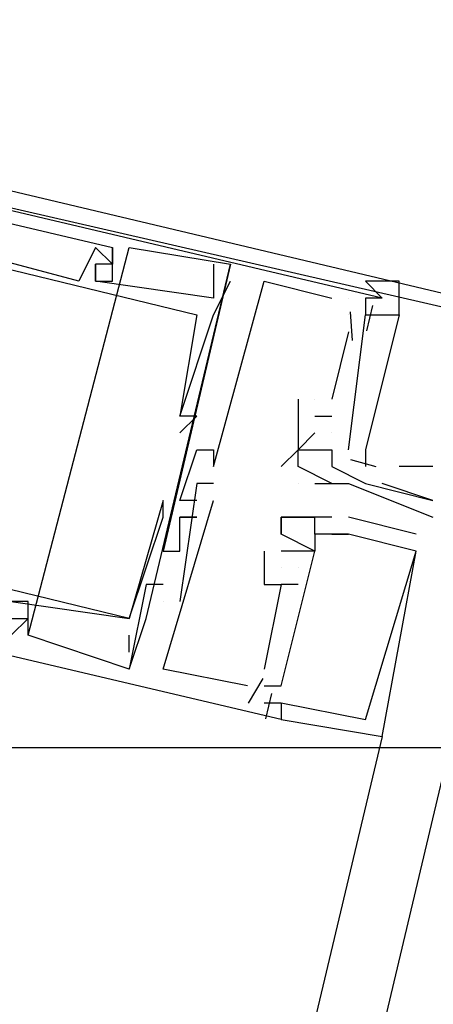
# Model space of a CAD drawing. Header units: feet. Extents: x -79 to 198, y -22 to 181.
# Tile 131 of 256: x 117.687 to 118.014, y 74.766 to 75.544. Entities that reach past the tile are written whole.
import ezdxf

# ---------------------------------------------------------------- set-up
doc = ezdxf.new("R2010")
doc.units = ezdxf.units.FT
doc.layers.add('A-AREA-UNIDAD', color=30, linetype='CONTINUOUS')
doc.layers.add('A-LINEA', color=7, linetype='CONTINUOUS')

msp = doc.modelspace()

# ---------------------------------------------------------------- linework, layer by layer
at = {"layer": 'A-AREA-UNIDAD'}
msp.add_lwpolyline([(99.392, 15.0044), (106.32, 18.3289), (114.368, 23.2), (120.928, 28.1244), (124.56, 31.8044), (125.952, 33.6356), (127.76, 36.5689), (129.088, 39.36), (130.048, 42.08), (131.008, 46.56), (131.232, 51.4489), (130.8, 55.6089), (129.44, 61.0133), (128.96, 64.3733), (128.96, 68.7644), (129.632, 72.8889), (128.8, 72.8889), (118.24, 75.4133), (118.112, 74.9689), (117.152, 74.9689), (117.088, 75.52), (104.4, 78.5244), (104.24, 78.0444), (102.912, 78.1333)], dxfattribs=at)
at = {"layer": 'A-LINEA'}
for p, q in [((121.84, 91.1111), (114.56, 60.2978)), ((117.6933, 75.0578), (117.7733, 75.3644)), ((117.6933, 75.0578), (117.7733, 75.3644)), ((117.6933, 75.0578), (117.7733, 75.3644)), ((117.7467, 75.3644), (117.7467, 75.3644)), ((117.7467, 75.3644), (117.7467, 75.3644)), ((117.7467, 75.3644), (117.7467, 75.3644)), ((117.76, 75.3644), (117.76, 75.3644)), ((117.76, 75.3644), (117.76, 75.3644)), ((117.76, 75.3644), (117.76, 75.3644)), ((117.76, 75.3644), (117.76, 75.3644)), ((117.76, 75.3644), (117.76, 75.3644)), ((117.76, 75.3644), (117.76, 75.3644)), ((117.7733, 75.3644), (117.7733, 75.3644)), ((117.7733, 75.3644), (117.7733, 75.3644)), ((117.7733, 75.3644), (117.7733, 75.3644)), ((117.7467, 75.3511), (117.7467, 75.3511)), ((117.7467, 75.3511), (117.7467, 75.3511)), ((117.7467, 75.3511), (117.7467, 75.3511)), ((117.7467, 75.3511), (117.7467, 75.3511)), ((117.7467, 75.3511), (117.7467, 75.3511)), ((117.7467, 75.3511), (117.7467, 75.3511)), ((117.76, 75.3511), (117.76, 75.3511)), ((117.76, 75.3511), (117.76, 75.3511)), ((117.76, 75.3511), (117.76, 75.3511)), ((117.76, 75.3511), (117.76, 75.3511)), ((117.76, 75.3511), (117.76, 75.3511)), ((117.76, 75.3511), (117.76, 75.3511)), ((117.7867, 75.0711), (117.8533, 75.3511)), ((117.7867, 75.0711), (117.8533, 75.3511)), ((117.7867, 75.0711), (117.8533, 75.3511)), ((117.84, 75.3511), (117.84, 75.3511)), ((117.84, 75.3511), (117.84, 75.3511)), ((117.84, 75.3511), (117.84, 75.3511)), ((117.8533, 75.3511), (117.8533, 75.3511)), ((117.8533, 75.3511), (117.8533, 75.3511)), ((117.8533, 75.3511), (117.8533, 75.3511)), ((117.7333, 75.3378), (117.7333, 75.3378)), ((117.7333, 75.3378), (117.7333, 75.3378)), ((117.7333, 75.3378), (117.7333, 75.3378)), ((117.7467, 75.3378), (117.7467, 75.3378)), ((117.7467, 75.3378), (117.7467, 75.3378)), ((117.7467, 75.3378), (117.7467, 75.3378)), ((117.7467, 75.3378), (117.7467, 75.3378)), ((117.7467, 75.3378), (117.7467, 75.3378)), ((117.7467, 75.3378), (117.7467, 75.3378)), ((117.76, 75.3378), (117.76, 75.3378)), ((117.76, 75.3378), (117.76, 75.3378)), ((117.76, 75.3378), (117.76, 75.3378)), ((117.8533, 75.3378), (117.8533, 75.3378)), ((117.8533, 75.3378), (117.8533, 75.3378)), ((117.8533, 75.3378), (117.8533, 75.3378)), ((117.88, 75.3378), (117.88, 75.3378)), ((117.88, 75.3378), (117.88, 75.3378)), ((117.88, 75.3378), (117.88, 75.3378)), ((117.84, 75.3244), (117.84, 75.3244)), ((117.84, 75.3244), (117.84, 75.3244)), ((117.84, 75.3244), (117.84, 75.3244)), ((117.9333, 75.3244), (117.9333, 75.3244)), ((117.9333, 75.3244), (117.9333, 75.3244)), ((117.9333, 75.3244), (117.9333, 75.3244)), ((117.9467, 75.3244), (117.9467, 75.3244)), ((117.9467, 75.3244), (117.9467, 75.3244)), ((117.9467, 75.3244), (117.9467, 75.3244)), ((117.96, 75.3244), (117.96, 75.3244)), ((117.96, 75.3244), (117.96, 75.3244)), ((117.96, 75.3244), (117.96, 75.3244)), ((117.96, 75.3244), (117.96, 75.3244)), ((117.96, 75.3244), (117.96, 75.3244)), ((117.96, 75.3244), (117.96, 75.3244)), ((117.9733, 75.3244), (117.9733, 75.3244)), ((117.9733, 75.3244), (117.9733, 75.3244)), ((117.9733, 75.3244), (117.9733, 75.3244)), ((117.8267, 75.3111), (117.8267, 75.3111)), ((117.8267, 75.3111), (117.8267, 75.3111)), ((117.8267, 75.3111), (117.8267, 75.3111)), ((117.84, 75.3111), (117.84, 75.3111)), ((117.84, 75.3111), (117.84, 75.3111)), ((117.84, 75.3111), (117.84, 75.3111)), ((117.9467, 75.2044), (117.96, 75.3111)), ((117.9467, 75.3111), (117.9467, 75.3111)), ((117.9467, 75.2044), (117.96, 75.3111)), ((117.9467, 75.3111), (117.9467, 75.3111)), ((117.9467, 75.2044), (117.96, 75.3111)), ((117.9467, 75.3111), (117.9467, 75.3111)), ((117.9479, 75.3136), (117.9495, 75.2909)), ((117.9479, 75.3136), (117.9495, 75.2909)), ((117.9479, 75.3136), (117.9495, 75.2909)), ((117.96, 75.3111), (117.96, 75.3111)), ((117.96, 75.3111), (117.96, 75.3111)), ((117.96, 75.3111), (117.96, 75.3111)), ((117.9657, 75.3184), (117.9609, 75.2984)), ((117.9657, 75.3184), (117.9609, 75.2984)), ((117.9657, 75.3184), (117.9609, 75.2984)), ((117.9733, 75.3111), (117.9733, 75.3111)), ((117.9467, 75.2978), (117.9333, 75.2444)), ((117.9467, 75.2978), (117.9333, 75.2444)), ((117.9467, 75.2978), (117.9333, 75.2444)), ((117.9467, 75.2978), (117.9467, 75.2978)), ((117.9467, 75.2978), (117.9467, 75.2978)), ((117.9467, 75.2978), (117.9467, 75.2978)), ((117.9067, 75.2444), (117.9067, 75.2178)), ((117.9067, 75.2444), (117.9067, 75.2444)), ((117.9067, 75.2444), (117.9067, 75.2178)), ((117.9067, 75.2444), (117.9067, 75.2444)), ((117.9067, 75.2444), (117.9067, 75.2178)), ((117.9067, 75.2444), (117.9067, 75.2444)), ((117.92, 75.2444), (117.92, 75.2444)), ((117.92, 75.2444), (117.92, 75.2444)), ((117.92, 75.2444), (117.92, 75.2444)), ((117.92, 75.2444), (117.92, 75.2444)), ((117.92, 75.2444), (117.92, 75.2444)), ((117.92, 75.2444), (117.92, 75.2444)), ((117.9333, 75.2444), (117.9333, 75.2444)), ((117.9333, 75.2444), (117.9333, 75.2444)), ((117.9333, 75.2444), (117.9333, 75.2444)), ((117.8133, 75.2311), (117.8133, 75.2311)), ((117.8133, 75.2311), (117.8133, 75.2311)), ((117.8133, 75.2311), (117.8133, 75.2311)), ((117.8133, 75.2311), (117.8133, 75.2311)), ((117.8133, 75.2311), (117.8133, 75.2311)), ((117.8133, 75.2311), (117.8133, 75.2311)), ((117.8267, 75.2311), (117.8267, 75.2311)), ((117.8267, 75.2311), (117.8267, 75.2311)), ((117.8267, 75.2311), (117.8267, 75.2311)), ((117.92, 75.2311), (117.9333, 75.2311)), ((117.92, 75.2311), (117.92, 75.2311)), ((117.92, 75.2311), (117.9333, 75.2311)), ((117.92, 75.2311), (117.92, 75.2311)), ((117.92, 75.2311), (117.9333, 75.2311)), ((117.92, 75.2311), (117.92, 75.2311)), ((117.9333, 75.2311), (117.9333, 75.2311)), ((117.9333, 75.2311), (117.9333, 75.2311)), ((117.9333, 75.2311), (117.9333, 75.2311)), ((117.8133, 75.2178), (117.8133, 75.2178)), ((117.8133, 75.2178), (117.8133, 75.2178)), ((117.8133, 75.2178), (117.8133, 75.2178)), ((117.9067, 75.2178), (117.9067, 75.2178)), ((117.9067, 75.2044), (117.92, 75.2178)), ((117.9067, 75.2178), (117.9067, 75.2178)), ((117.9067, 75.2044), (117.92, 75.2178)), ((117.9067, 75.2178), (117.9067, 75.2178)), ((117.9067, 75.2044), (117.92, 75.2178)), ((117.9067, 75.2178), (117.9067, 75.2178)), ((117.92, 75.2178), (117.92, 75.2178)), ((117.92, 75.2178), (117.92, 75.2178)), ((117.92, 75.2178), (117.92, 75.2178)), ((117.9333, 75.2178), (117.9333, 75.2178)), ((117.9333, 75.2178), (117.9333, 75.2178)), ((117.9333, 75.2178), (117.9333, 75.2178)), ((117.9333, 75.2178), (117.9333, 75.2178)), ((117.9333, 75.2178), (117.9333, 75.2178)), ((117.9333, 75.2178), (117.9333, 75.2178)), ((117.8267, 75.2044), (117.8267, 75.2044)), ((117.8267, 75.2044), (117.8267, 75.2044)), ((117.8267, 75.2044), (117.8267, 75.2044)), ((117.84, 75.2044), (117.84, 75.2044)), ((117.84, 75.2044), (117.84, 75.2044)), ((117.84, 75.2044), (117.84, 75.2044)), ((117.84, 75.2044), (117.84, 75.2044)), ((117.84, 75.2044), (117.84, 75.2044)), ((117.84, 75.2044), (117.84, 75.2044)), ((117.9067, 75.2044), (117.9067, 75.2044)), ((117.9067, 75.2044), (117.9067, 75.2044)), ((117.9067, 75.2044), (117.9067, 75.2044)), ((117.9067, 75.2044), (117.9067, 75.2044)), ((117.9067, 75.2044), (117.9067, 75.2044)), ((117.9067, 75.2044), (117.9067, 75.2044)), ((117.92, 75.2044), (117.92, 75.2044)), ((117.9333, 75.2044), (117.9333, 75.2044)), ((117.9333, 75.2044), (117.9333, 75.2044)), ((117.9333, 75.2044), (117.9333, 75.2044)), ((117.9333, 75.2044), (117.9333, 75.2044)), ((117.9333, 75.2044), (117.9333, 75.2044)), ((117.9333, 75.2044), (117.9333, 75.2044)), ((117.9333, 75.2044), (117.9333, 75.2044)), ((117.9333, 75.2044), (117.9333, 75.2044)), ((117.9467, 75.2044), (117.9467, 75.2044)), ((117.9467, 75.2044), (117.9467, 75.2044)), ((117.9467, 75.2044), (117.9467, 75.2044)), ((117.9482, 75.1967), (117.9681, 75.1911)), ((117.9482, 75.1967), (117.9681, 75.1911)), ((117.9482, 75.1967), (117.9681, 75.1911)), ((117.84, 75.1911), (117.84, 75.1911)), ((117.84, 75.1911), (117.84, 75.1911)), ((117.84, 75.1911), (117.84, 75.1911)), ((117.8933, 75.1911), (117.8933, 75.1911)), ((117.9067, 75.1911), (117.9067, 75.1911)), ((117.9333, 75.1911), (117.9333, 75.1911)), ((117.9333, 75.1911), (117.9333, 75.1911)), ((118.0133, 75.1911), (117.9867, 75.1911)), ((117.8267, 75.1778), (117.8267, 75.1778)), ((117.8267, 75.1778), (117.8267, 75.1778)), ((117.8267, 75.1778), (117.8267, 75.1778)), ((117.84, 75.1778), (117.84, 75.1778)), ((117.84, 75.1778), (117.84, 75.1778)), ((117.84, 75.1778), (117.84, 75.1778)), ((117.9067, 75.1778), (117.9067, 75.1778)), ((117.9067, 75.1778), (117.9067, 75.1778)), ((117.92, 75.1778), (117.92, 75.1778)), ((117.9333, 75.1778), (117.9333, 75.1778)), ((117.9333, 75.1778), (117.9333, 75.1778)), ((117.9467, 75.1778), (117.9467, 75.1778)), ((117.96, 75.1778), (117.96, 75.1778)), ((117.96, 75.1778), (117.96, 75.1778)), ((117.8, 75.1644), (117.8, 75.1644)), ((117.8, 75.1644), (117.8, 75.1644)), ((117.8, 75.1644), (117.8, 75.1644)), ((117.8133, 75.1644), (117.8133, 75.1644)), ((117.8133, 75.1644), (117.8133, 75.1644)), ((117.8133, 75.1644), (117.8133, 75.1644)), ((117.8267, 75.1644), (117.8267, 75.1644)), ((117.8267, 75.1644), (117.8267, 75.1644)), ((117.8267, 75.1644), (117.8267, 75.1644)), ((117.84, 75.1644), (117.84, 75.1644)), ((117.84, 75.1644), (117.84, 75.1644)), ((117.84, 75.1644), (117.84, 75.1644)), ((118.0133, 75.1644), (118.0133, 75.1644)), ((117.8, 75.1511), (117.8, 75.1511)), ((117.8, 75.1511), (117.8, 75.1511)), ((117.8, 75.1511), (117.8, 75.1511)), ((117.8133, 75.1511), (117.8133, 75.1511)), ((117.8133, 75.1511), (117.8133, 75.1511)), ((117.8133, 75.1511), (117.8133, 75.1511)), ((117.8133, 75.1511), (117.8133, 75.1511)), ((117.8133, 75.1511), (117.8133, 75.1511)), ((117.8133, 75.1511), (117.8133, 75.1511)), ((117.8267, 75.1511), (117.8267, 75.1511)), ((117.8267, 75.1511), (117.8267, 75.1511)), ((117.8267, 75.1511), (117.8267, 75.1511)), ((117.8267, 75.1511), (117.8267, 75.1511)), ((117.8267, 75.1511), (117.8267, 75.1511)), ((117.8267, 75.1511), (117.8267, 75.1511)), ((117.8267, 75.1511), (117.8267, 75.1511)), ((117.8267, 75.1511), (117.8267, 75.1511)), ((117.8267, 75.1511), (117.8267, 75.1511)), ((117.8933, 75.1511), (117.8933, 75.1511)), ((117.8933, 75.1511), (117.8933, 75.1511)), ((117.8933, 75.1511), (117.8933, 75.1511)), ((117.8933, 75.1511), (117.8933, 75.1511)), ((117.8933, 75.1511), (117.8933, 75.1511)), ((117.8933, 75.1511), (117.8933, 75.1511)), ((117.9067, 75.1511), (117.9067, 75.1511)), ((117.9067, 75.1511), (117.9067, 75.1511)), ((117.9067, 75.1511), (117.9067, 75.1511)), ((117.92, 75.1511), (117.92, 75.1511)), ((117.92, 75.1511), (117.92, 75.1511)), ((117.92, 75.1511), (117.92, 75.1511)), ((117.92, 75.1511), (117.92, 75.1511)), ((117.92, 75.1511), (117.92, 75.1511)), ((117.92, 75.1511), (117.92, 75.1511)), ((117.9333, 75.1511), (117.9333, 75.1511)), ((117.9333, 75.1511), (117.9333, 75.1511)), ((117.9333, 75.1511), (117.9333, 75.1511)), ((117.9333, 75.1511), (117.9333, 75.1511)), ((117.9333, 75.1511), (117.9333, 75.1511)), ((117.9333, 75.1511), (117.9333, 75.1511)), ((117.9333, 75.1511), (117.9333, 75.1511)), ((117.9333, 75.1511), (117.9333, 75.1511)), ((117.9333, 75.1511), (117.9333, 75.1511)), ((118, 75.1378), (117.9467, 75.1511)), ((117.9467, 75.1511), (117.9467, 75.1511)), ((118, 75.1378), (117.9467, 75.1511)), ((117.9467, 75.1511), (117.9467, 75.1511)), ((118, 75.1378), (117.9467, 75.1511)), ((117.9467, 75.1511), (117.9467, 75.1511)), ((118.0133, 75.1511), (118.0133, 75.1511)), ((117.8133, 75.1378), (117.8133, 75.1378)), ((117.8133, 75.1378), (117.8133, 75.1378)), ((117.8133, 75.1378), (117.8133, 75.1378)), ((117.8933, 75.1378), (117.8933, 75.1378)), ((117.8933, 75.1378), (117.8933, 75.1378)), ((117.8933, 75.1378), (117.8933, 75.1378)), ((117.8933, 75.1378), (117.8933, 75.1378)), ((117.8933, 75.1378), (117.8933, 75.1378)), ((117.8933, 75.1378), (117.8933, 75.1378)), ((117.92, 75.1378), (117.92, 75.1378)), ((117.92, 75.1378), (117.92, 75.1378)), ((117.92, 75.1378), (117.92, 75.1378)), ((117.92, 75.1378), (117.92, 75.1378)), ((117.92, 75.1378), (117.92, 75.1378)), ((117.92, 75.1378), (117.92, 75.1378)), ((117.9333, 75.1378), (117.9333, 75.1378)), ((117.9333, 75.1378), (117.9333, 75.1378)), ((117.9333, 75.1378), (117.9333, 75.1378)), ((117.9467, 75.1378), (117.9467, 75.1378)), ((117.9467, 75.1378), (117.9467, 75.1378)), ((117.9467, 75.1378), (117.9467, 75.1378)), ((117.9467, 75.1378), (117.9467, 75.1378)), ((117.9467, 75.1378), (117.9467, 75.1378)), ((117.9467, 75.1378), (117.9467, 75.1378)), ((117.9467, 75.1378), (117.9467, 75.1378)), ((117.9467, 75.1378), (117.9467, 75.1378)), ((117.9467, 75.1378), (117.9467, 75.1378)), ((118, 75.1378), (118, 75.1378)), ((118, 75.1378), (118, 75.1378)), ((118, 75.1378), (118, 75.1378)), ((117.8, 75.1244), (117.8, 75.1244)), ((117.8, 75.1244), (117.8, 75.1244)), ((117.8, 75.1244), (117.8, 75.1244)), ((117.8133, 75.1244), (117.8133, 75.1244)), ((117.8133, 75.1244), (117.8133, 75.1244)), ((117.8133, 75.1244), (117.8133, 75.1244)), ((117.8133, 75.1244), (117.8133, 75.1244)), ((117.8133, 75.1244), (117.8133, 75.1244)), ((117.8133, 75.1244), (117.8133, 75.1244)), ((117.88, 75.1244), (117.88, 75.1244)), ((117.88, 75.1244), (117.88, 75.1244)), ((117.88, 75.1244), (117.88, 75.1244)), ((117.8933, 75.1244), (117.8933, 75.1244)), ((117.8933, 75.1244), (117.8933, 75.1244)), ((117.8933, 75.1244), (117.8933, 75.1244)), ((117.8933, 75.1244), (117.8933, 75.1244)), ((117.8933, 75.1244), (117.8933, 75.1244)), ((117.8933, 75.1244), (117.8933, 75.1244)), ((117.8933, 75.1244), (117.8933, 75.1244)), ((117.8933, 75.1244), (117.8933, 75.1244)), ((117.8933, 75.1244), (117.8933, 75.1244)), ((117.9067, 75.1244), (117.9067, 75.1244)), ((117.9067, 75.1244), (117.9067, 75.1244)), ((117.9067, 75.1244), (117.9067, 75.1244)), ((117.9067, 75.1244), (117.9067, 75.1244)), ((117.9067, 75.1244), (117.9067, 75.1244)), ((117.9067, 75.1244), (117.9067, 75.1244)), ((117.9067, 75.1244), (117.9067, 75.1244)), ((117.9067, 75.1244), (117.9067, 75.1244)), ((117.9067, 75.1244), (117.9067, 75.1244)), ((117.92, 75.1244), (117.92, 75.1244)), ((117.92, 75.1244), (117.92, 75.1244)), ((117.92, 75.1244), (117.92, 75.1244)), ((117.92, 75.1244), (117.92, 75.1244)), ((117.92, 75.1244), (117.92, 75.1244)), ((117.92, 75.1244), (117.92, 75.1244)), ((117.92, 75.1244), (117.92, 75.1244)), ((117.92, 75.1244), (117.92, 75.1244)), ((117.92, 75.1244), (117.92, 75.1244)), ((118, 75.1244), (118, 75.1244)), ((118, 75.1244), (118, 75.1244)), ((118, 75.1244), (118, 75.1244)), ((118, 75.1244), (118, 75.1244)), ((118, 75.1244), (118, 75.1244)), ((118, 75.1244), (118, 75.1244)), ((117.8933, 75.1111), (117.8933, 75.1111)), ((117.8933, 75.1111), (117.8933, 75.1111)), ((117.8933, 75.1111), (117.8933, 75.1111)), ((117.8933, 75.1111), (117.8933, 75.1111)), ((117.8933, 75.1111), (117.8933, 75.1111)), ((117.8933, 75.1111), (117.8933, 75.1111)), ((117.9067, 75.1111), (117.9067, 75.1111)), ((117.9067, 75.1111), (117.9067, 75.1111)), ((117.9067, 75.1111), (117.9067, 75.1111)), ((117.9067, 75.1111), (117.9067, 75.1111)), ((117.9067, 75.1111), (117.9067, 75.1111)), ((117.9067, 75.1111), (117.9067, 75.1111)), ((117.7867, 75.0978), (117.7867, 75.0978)), ((117.7867, 75.0978), (117.7867, 75.0978)), ((117.7867, 75.0978), (117.7867, 75.0978)), ((117.8, 75.0978), (117.8, 75.0978)), ((117.8, 75.0978), (117.8, 75.0978)), ((117.8, 75.0978), (117.8, 75.0978)), ((117.88, 75.0978), (117.88, 75.0978)), ((117.88, 75.0978), (117.88, 75.0978)), ((117.88, 75.0978), (117.88, 75.0978)), ((117.9067, 75.0978), (117.8933, 75.0978)), ((117.8933, 75.0978), (117.8933, 75.0978)), ((117.8933, 75.0978), (117.8933, 75.0978)), ((117.9067, 75.0978), (117.8933, 75.0978)), ((117.8933, 75.0978), (117.8933, 75.0978)), ((117.8933, 75.0978), (117.8933, 75.0978)), ((117.9067, 75.0978), (117.8933, 75.0978)), ((117.8933, 75.0978), (117.8933, 75.0978)), ((117.8933, 75.0978), (117.8933, 75.0978)), ((117.9067, 75.0978), (117.9067, 75.0978)), ((117.9067, 75.0978), (117.9067, 75.0978)), ((117.9067, 75.0978), (117.9067, 75.0978)), ((117.6933, 75.0844), (117.6933, 75.0844)), ((117.6933, 75.0844), (117.6933, 75.0844)), ((117.6933, 75.0844), (117.6933, 75.0844)), ((117.8, 75.0844), (117.8, 75.0844)), ((117.8, 75.0844), (117.8, 75.0844)), ((117.8, 75.0844), (117.8, 75.0844)), ((117.8, 75.0844), (117.8, 75.0844)), ((117.8, 75.0844), (117.8, 75.0844)), ((117.8, 75.0844), (117.8, 75.0844)), ((117.8133, 75.0844), (117.8133, 75.0844)), ((117.8133, 75.0844), (117.8133, 75.0844)), ((117.8133, 75.0844), (117.8133, 75.0844)), ((117.6933, 75.0711), (117.6933, 75.0711)), ((117.6933, 75.0711), (117.6933, 75.0711)), ((117.6933, 75.0711), (117.6933, 75.0711)), ((117.6933, 75.0711), (117.6933, 75.0711)), ((117.6933, 75.0711), (117.6933, 75.0711)), ((117.6933, 75.0711), (117.6933, 75.0711)), ((117.6933, 75.0711), (117.6933, 75.0711)), ((117.6933, 75.0711), (117.6933, 75.0711)), ((117.6933, 75.0711), (117.6933, 75.0711)), ((117.7733, 75.0311), (117.7867, 75.0711)), ((117.7733, 75.0711), (117.7733, 75.0711)), ((117.7733, 75.0711), (117.7733, 75.0711)), ((117.7733, 75.0711), (117.7733, 75.0711)), ((117.7733, 75.0311), (117.7867, 75.0711)), ((117.7733, 75.0711), (117.7733, 75.0711)), ((117.7733, 75.0711), (117.7733, 75.0711)), ((117.7733, 75.0711), (117.7733, 75.0711)), ((117.7733, 75.0311), (117.7867, 75.0711)), ((117.7733, 75.0711), (117.7733, 75.0711)), ((117.7733, 75.0711), (117.7733, 75.0711)), ((117.7733, 75.0711), (117.7733, 75.0711)), ((117.7867, 75.0711), (117.7867, 75.0711)), ((117.7867, 75.0711), (117.7867, 75.0711)), ((117.7867, 75.0711), (117.7867, 75.0711)), ((117.6933, 75.0578), (117.6933, 75.0578)), ((117.6933, 75.0578), (117.6933, 75.0578)), ((117.6933, 75.0578), (117.6933, 75.0578)), ((117.7733, 75.0444), (117.7733, 75.0578)), ((117.7733, 75.0578), (117.7733, 75.0578)), ((117.7733, 75.0444), (117.7733, 75.0578)), ((117.7733, 75.0578), (117.7733, 75.0578)), ((117.7733, 75.0444), (117.7733, 75.0578)), ((117.7733, 75.0578), (117.7733, 75.0578)), ((117.7733, 75.0444), (117.7733, 75.0444)), ((117.7733, 75.0444), (117.7733, 75.0444)), ((117.7733, 75.0444), (117.7733, 75.0444)), ((117.7733, 75.0311), (117.7733, 75.0311)), ((117.7733, 75.0311), (117.7733, 75.0311)), ((117.7733, 75.0311), (117.7733, 75.0311)), ((117.7733, 75.0311), (117.7733, 75.0311)), ((117.7733, 75.0311), (117.7733, 75.0311)), ((117.7733, 75.0311), (117.7733, 75.0311)), ((117.7733, 75.0311), (117.7733, 75.0311)), ((117.7733, 75.0311), (117.7733, 75.0311)), ((117.7733, 75.0311), (117.7733, 75.0311)), ((117.8, 75.0311), (117.8, 75.0311)), ((117.8, 75.0311), (117.8, 75.0311)), ((117.8, 75.0311), (117.8, 75.0311)), ((117.88, 75.0311), (117.88, 75.0311)), ((117.88, 75.0311), (117.88, 75.0311)), ((117.88, 75.0311), (117.88, 75.0311)), ((117.8788, 75.0235), (117.8673, 75.004)), ((117.8788, 75.0235), (117.8673, 75.004)), ((117.8788, 75.0235), (117.8673, 75.004)), ((117.8667, 75.0178), (117.8667, 75.0178)), ((117.8667, 75.0178), (117.8667, 75.0178)), ((117.8667, 75.0178), (117.8667, 75.0178)), ((117.88, 75.0178), (117.88, 75.0178)), ((117.88, 75.0178), (117.88, 75.0178)), ((117.88, 75.0178), (117.88, 75.0178)), ((117.8933, 75.0178), (117.8933, 75.0178)), ((117.8933, 75.0178), (117.8933, 75.0178)), ((117.8933, 75.0178), (117.8933, 75.0178)), ((117.8933, 75.0178), (117.8933, 75.0178)), ((117.8933, 75.0178), (117.8933, 75.0178)), ((117.8933, 75.0178), (117.8933, 75.0178)), ((117.8933, 75.0178), (117.8933, 75.0178)), ((117.8933, 75.0178), (117.8933, 75.0178)), ((117.8933, 75.0178), (117.8933, 75.0178)), ((117.8857, 75.0117), (117.8809, 74.9917)), ((117.8857, 75.0117), (117.8809, 74.9917)), ((117.8857, 75.0117), (117.8809, 74.9917)), ((117.88, 75.0044), (117.88, 75.0044)), ((117.88, 75.0044), (117.88, 75.0044)), ((117.88, 75.0044), (117.88, 75.0044)), ((117.8933, 75.0044), (117.8933, 75.0044)), ((117.8933, 75.0044), (117.8933, 75.0044)), ((117.8933, 75.0044), (117.8933, 75.0044)), ((117.8933, 75.0044), (117.8933, 75.0044)), ((117.8933, 75.0044), (117.8933, 75.0044)), ((117.8933, 75.0044), (117.8933, 75.0044)), ((117.8933, 75.0044), (117.8933, 75.0044)), ((117.8933, 75.0044), (117.8933, 75.0044)), ((117.8933, 75.0044), (117.8933, 75.0044)), ((117.8933, 74.9911), (117.8933, 74.9911)), ((117.8933, 74.9911), (117.8933, 74.9911)), ((117.8933, 74.9911), (117.8933, 74.9911)), ((117.8933, 74.9911), (117.8933, 74.9911)), ((117.8933, 74.9911), (117.8933, 74.9911)), ((117.8933, 74.9911), (117.8933, 74.9911)), ((117.96, 74.9911), (117.96, 74.9911)), ((117.96, 74.9911), (117.96, 74.9911)), ((117.96, 74.9911), (117.96, 74.9911)), ((117.9733, 74.9778), (116.32, 68.0444)), ((117.9733, 74.9778), (117.9733, 74.9778)), ((117.9733, 74.9778), (117.9733, 74.9778)), ((117.9733, 74.9778), (117.9733, 74.9778))]:
    msp.add_line(p, q, dxfattribs=at)
for points in [[(117.2933, 75.4844), (118.1067, 75.2978), (118.2933, 76.1111), (117.48, 76.2978), (117.2933, 75.4844)], [(117.3067, 75.4978), (118.0933, 75.3111), (118.28, 76.0978), (117.4933, 76.2844), (117.3067, 75.4978)], [(117.9733, 75.3244), (117.2933, 75.4844), (117.2533, 75.3378), (117.28, 75.3378)], [(117.9733, 75.3244), (117.2933, 75.4844), (117.2533, 75.3378), (117.28, 75.3378)], [(117.9733, 75.3244), (117.2933, 75.4844), (117.2533, 75.3378), (117.28, 75.3378)], [(117.28, 75.3511), (117.3067, 75.4444), (117.32, 75.4444), (117.32, 75.4578), (117.3067, 75.4578), (117.3067, 75.4711), (117.76, 75.3644), (117.76, 75.3511), (117.7467, 75.3511), (117.7467, 75.3378), (117.76, 75.3378), (117.76, 75.3644)], [(117.28, 75.3511), (117.3067, 75.4444), (117.32, 75.4444), (117.32, 75.4578), (117.3067, 75.4578), (117.3067, 75.4711), (117.76, 75.3644), (117.76, 75.3511), (117.7467, 75.3511), (117.7467, 75.3378), (117.76, 75.3378), (117.76, 75.3644)], [(117.28, 75.3511), (117.3067, 75.4444), (117.32, 75.4444), (117.32, 75.4578), (117.3067, 75.4578), (117.3067, 75.4711), (117.76, 75.3644), (117.76, 75.3511), (117.7467, 75.3511), (117.7467, 75.3378), (117.76, 75.3378), (117.76, 75.3644)], [(117.76, 75.3511), (117.7467, 75.3644), (117.7333, 75.3378), (117.3333, 75.4444), (117.3333, 75.4578), (117.32, 75.4578)], [(117.76, 75.3511), (117.7467, 75.3644), (117.7333, 75.3378), (117.3333, 75.4444), (117.3333, 75.4578), (117.32, 75.4578)], [(117.76, 75.3511), (117.7467, 75.3644), (117.7333, 75.3378), (117.3333, 75.4444), (117.3333, 75.4578), (117.32, 75.4578)], [(117.3067, 75.3378), (117.3333, 75.4311), (117.8267, 75.3111), (117.8133, 75.2311), (117.8133, 75.2311)], [(117.3067, 75.3378), (117.3333, 75.4311), (117.8267, 75.3111), (117.8133, 75.2311), (117.8133, 75.2311)], [(117.3067, 75.3378), (117.3333, 75.4311), (117.8267, 75.3111), (117.8133, 75.2311), (117.8133, 75.2311)], [(117.76, 75.3511), (117.7467, 75.3644), (117.7467, 75.3644), (117.7333, 75.3378)], [(117.76, 75.3511), (117.7467, 75.3644), (117.7467, 75.3644), (117.7333, 75.3378)], [(117.76, 75.3511), (117.7467, 75.3644), (117.7467, 75.3644), (117.7333, 75.3378)], [(117.7733, 75.3644), (117.8533, 75.3511), (117.8, 75.1244), (117.8133, 75.1244), (117.8133, 75.1378)], [(117.7733, 75.3644), (117.8533, 75.3511), (117.8, 75.1244), (117.8133, 75.1244), (117.8133, 75.1378)], [(117.7733, 75.3644), (117.8533, 75.3511), (117.8, 75.1244), (117.8133, 75.1244), (117.8133, 75.1378)], [(117.84, 75.3511), (117.84, 75.3244), (117.7467, 75.3378), (117.7467, 75.3511)], [(117.84, 75.3511), (117.84, 75.3244), (117.7467, 75.3378), (117.7467, 75.3511)], [(117.84, 75.3511), (117.84, 75.3244), (117.7467, 75.3378), (117.7467, 75.3511)], [(117.8133, 75.2178), (117.8267, 75.2311), (117.8133, 75.2311), (117.84, 75.3111), (117.8533, 75.3378)], [(117.8133, 75.2178), (117.8267, 75.2311), (117.8133, 75.2311), (117.84, 75.3111), (117.8533, 75.3378)], [(117.8133, 75.2178), (117.8267, 75.2311), (117.8133, 75.2311), (117.84, 75.3111), (117.8533, 75.3378)], [(117.84, 75.1911), (117.88, 75.3378), (117.9333, 75.3244)], [(117.84, 75.1911), (117.88, 75.3378), (117.9333, 75.3244)], [(117.84, 75.1911), (117.88, 75.3378), (117.9333, 75.3244)], [(117.96, 75.3111), (117.9867, 75.3111), (117.9867, 75.3378), (117.96, 75.3378), (117.9733, 75.3244)], [(117.9733, 75.3244), (117.96, 75.3244), (117.96, 75.3111)], [(117.88, 75.0044), (117.8933, 75.0044), (117.8933, 74.9911), (117.2133, 75.1511), (117.2533, 75.3111), (117.2667, 75.3111), (117.2667, 75.2978), (117.2533, 75.2978), (117.2533, 75.2711), (117.2533, 75.2844)], [(117.88, 75.0044), (117.8933, 75.0044), (117.8933, 74.9911), (117.2133, 75.1511), (117.2533, 75.3111), (117.2667, 75.3111), (117.2667, 75.2978), (117.2533, 75.2978), (117.2533, 75.2711), (117.2533, 75.2844)], [(117.88, 75.0044), (117.8933, 75.0044), (117.8933, 74.9911), (117.2133, 75.1511), (117.2533, 75.3111), (117.2667, 75.3111), (117.2667, 75.2978), (117.2533, 75.2978), (117.2533, 75.2711), (117.2533, 75.2844)], [(117.9467, 75.2044), (117.96, 75.3111), (117.9867, 75.3111), (117.96, 75.2044), (117.96, 75.1911)], [(117.9467, 75.2044), (117.96, 75.3111), (117.9867, 75.3111), (117.96, 75.2044), (117.96, 75.1911)], [(117.9467, 75.2044), (117.96, 75.3111), (117.9867, 75.3111), (117.96, 75.2044), (117.96, 75.1911)], [(117.7733, 75.0711), (117.8, 75.1511), (117.8, 75.1644), (117.8, 75.1644), (117.7733, 75.0711), (117.28, 75.1911), (117.2933, 75.2844), (117.28, 75.2711), (117.2933, 75.2711), (117.2667, 75.1778), (117.24, 75.1778), (117.24, 75.1644), (117.24, 75.1778)], [(117.7733, 75.0711), (117.8, 75.1511), (117.8, 75.1644), (117.8, 75.1644), (117.7733, 75.0711), (117.28, 75.1911), (117.2933, 75.2844), (117.28, 75.2711), (117.2933, 75.2711), (117.2667, 75.1778), (117.24, 75.1778), (117.24, 75.1644), (117.24, 75.1778)], [(117.7733, 75.0711), (117.8, 75.1511), (117.8, 75.1644), (117.8, 75.1644), (117.7733, 75.0711), (117.28, 75.1911), (117.2933, 75.2844), (117.28, 75.2711), (117.2933, 75.2711), (117.2667, 75.1778), (117.24, 75.1778), (117.24, 75.1644), (117.24, 75.1778)], [(117.9067, 75.2178), (117.9067, 75.2044), (117.9067, 75.2044), (117.8933, 75.1911)], [(117.8267, 75.1644), (117.8133, 75.1644), (117.8267, 75.2044), (117.84, 75.2044), (117.84, 75.1911)], [(117.8267, 75.1644), (117.8133, 75.1644), (117.8267, 75.2044), (117.84, 75.2044), (117.84, 75.1911)], [(117.8267, 75.1644), (117.8133, 75.1644), (117.8267, 75.2044), (117.84, 75.2044), (117.84, 75.1911)], [(117.9333, 75.1778), (117.9067, 75.1911), (117.9067, 75.2044), (117.9333, 75.2044), (117.9333, 75.1911), (117.96, 75.1778)], [(117.92, 75.2044), (117.92, 75.2044), (117.9333, 75.2044), (117.9333, 75.2044), (117.9333, 75.1911), (117.9333, 75.1911)], [(117.84, 75.1778), (117.8267, 75.1778), (117.8133, 75.0844)], [(117.84, 75.1778), (117.8267, 75.1778), (117.8133, 75.0844)], [(117.84, 75.1778), (117.8267, 75.1778), (117.8133, 75.0844)], [(117.92, 75.1778), (117.9333, 75.1778), (117.9467, 75.1778), (118.0133, 75.1511)], [(117.96, 75.1778), (117.96, 75.1778), (117.96, 75.1778), (117.96, 75.1778), (118.0133, 75.1644), (118.0133, 75.1644), (118.0133, 75.1644)], [(118.0133, 75.1644), (117.9733, 75.1778), (117.9733, 75.1778)], [(117.8, 75.0978), (117.7867, 75.0978), (117.7733, 75.0311), (117.6933, 75.0578), (117.6933, 75.0844), (117.68, 75.0844), (117.68, 75.0711), (117.6933, 75.0711), (117.68, 75.0578), (117.24, 75.1644)], [(117.8, 75.0978), (117.7867, 75.0978), (117.7733, 75.0311), (117.6933, 75.0578), (117.6933, 75.0844), (117.68, 75.0844), (117.68, 75.0711), (117.6933, 75.0711), (117.68, 75.0578), (117.24, 75.1644)], [(117.8, 75.0978), (117.7867, 75.0978), (117.7733, 75.0311), (117.6933, 75.0578), (117.6933, 75.0844), (117.68, 75.0844), (117.68, 75.0711), (117.6933, 75.0711), (117.68, 75.0578), (117.24, 75.1644)], [(117.8667, 75.0178), (117.8, 75.0311), (117.84, 75.1644)], [(117.8667, 75.0178), (117.8, 75.0311), (117.84, 75.1644)], [(117.8667, 75.0178), (117.8, 75.0311), (117.84, 75.1644)], [(117.8133, 75.1244), (117.8133, 75.1511), (117.8267, 75.1511), (117.8133, 75.1511)], [(117.8133, 75.1244), (117.8133, 75.1511), (117.8267, 75.1511), (117.8133, 75.1511)], [(117.8133, 75.1244), (117.8133, 75.1511), (117.8267, 75.1511), (117.8133, 75.1511)], [(117.8933, 75.0044), (117.96, 74.9911), (117.96, 74.9911), (118, 75.1244), (118, 75.1244), (117.9467, 75.1378), (117.9467, 75.1378), (117.9467, 75.1378), (117.9467, 75.1378), (117.92, 75.1378), (117.92, 75.1378), (117.92, 75.1244), (117.8933, 75.1378), (117.8933, 75.1511), (117.92, 75.1511)], [(117.9333, 75.1511), (117.9067, 75.1511), (117.8933, 75.1511), (117.8933, 75.1378)], [(117.8933, 75.0044), (117.96, 74.9911), (117.96, 74.9911), (118, 75.1244), (118, 75.1244), (117.9467, 75.1378), (117.9467, 75.1378), (117.9467, 75.1378), (117.9467, 75.1378), (117.92, 75.1378), (117.92, 75.1378), (117.92, 75.1244), (117.8933, 75.1378), (117.8933, 75.1511), (117.92, 75.1511)], [(117.9333, 75.1511), (117.9067, 75.1511), (117.8933, 75.1511), (117.8933, 75.1378)], [(117.8933, 75.0044), (117.96, 74.9911), (117.96, 74.9911), (118, 75.1244), (118, 75.1244), (117.9467, 75.1378), (117.9467, 75.1378), (117.9467, 75.1378), (117.9467, 75.1378), (117.92, 75.1378), (117.92, 75.1378), (117.92, 75.1244), (117.8933, 75.1378), (117.8933, 75.1511), (117.92, 75.1511)], [(117.9333, 75.1511), (117.9067, 75.1511), (117.8933, 75.1511), (117.8933, 75.1378)], [(117.9333, 75.1378), (117.9333, 75.1378), (117.9467, 75.1378), (117.92, 75.1378), (117.92, 75.1511)], [(117.9333, 75.1378), (117.9333, 75.1378), (117.9467, 75.1378), (117.92, 75.1378), (117.92, 75.1511)], [(117.9333, 75.1378), (117.9333, 75.1378), (117.9467, 75.1378), (117.92, 75.1378), (117.92, 75.1511)], [(117.92, 75.1378), (117.92, 75.1244), (117.9067, 75.1244), (117.9067, 75.1244), (117.8933, 75.1244), (117.8933, 75.1244), (117.8933, 75.1244), (117.8933, 75.1244), (117.8933, 75.1244)], [(117.92, 75.1378), (117.92, 75.1244), (117.9067, 75.1244), (117.9067, 75.1244), (117.8933, 75.1244), (117.8933, 75.1244), (117.8933, 75.1244), (117.8933, 75.1244), (117.8933, 75.1244)], [(117.92, 75.1378), (117.92, 75.1244), (117.9067, 75.1244), (117.9067, 75.1244), (117.8933, 75.1244), (117.8933, 75.1244), (117.8933, 75.1244), (117.8933, 75.1244), (117.8933, 75.1244)], [(117.88, 75.0178), (117.8933, 75.0178), (117.92, 75.1244)], [(117.88, 75.1244), (117.88, 75.0978), (117.8933, 75.0978), (117.88, 75.0311)], [(117.88, 75.0178), (117.8933, 75.0178), (117.92, 75.1244)], [(117.88, 75.1244), (117.88, 75.0978), (117.8933, 75.0978), (117.88, 75.0311)], [(117.88, 75.0178), (117.8933, 75.0178), (117.92, 75.1244)], [(117.88, 75.1244), (117.88, 75.0978), (117.8933, 75.0978), (117.88, 75.0311)], [(117.8933, 75.0044), (117.8933, 74.9911), (117.9733, 74.9778), (117.9733, 74.9778), (118, 75.1244)], [(117.8933, 75.0044), (117.8933, 74.9911), (117.9733, 74.9778), (117.9733, 74.9778), (118, 75.1244)], [(117.8933, 75.0044), (117.8933, 74.9911), (117.9733, 74.9778), (117.9733, 74.9778), (118, 75.1244)], [(117.68, 75.0711), (117.68, 75.0844), (117.7733, 75.0711)], [(117.68, 75.0711), (117.68, 75.0844), (117.7733, 75.0711)], [(117.68, 75.0711), (117.68, 75.0844), (117.7733, 75.0711)]]:
    msp.add_lwpolyline(points, dxfattribs=at)

doc.saveas('drawing.dxf')
